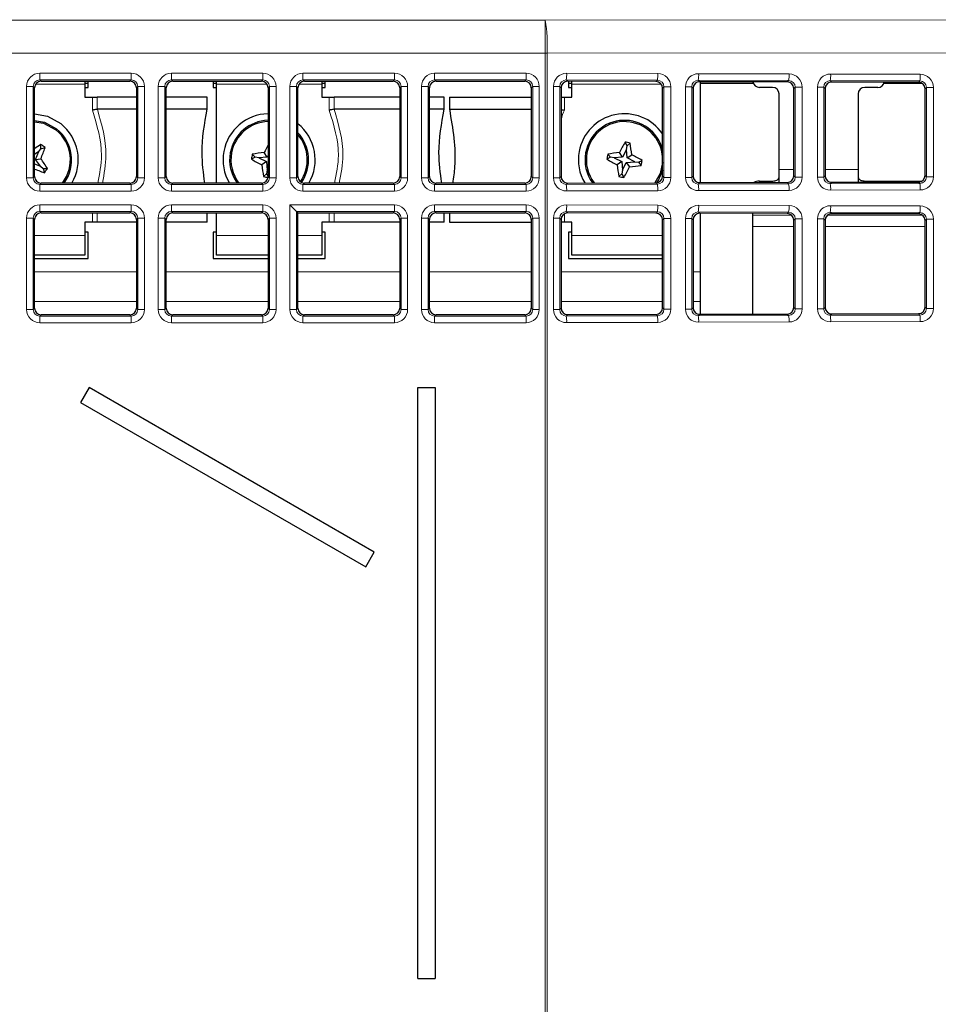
# Model space of a CAD drawing. Header units: millimetres. Extents: x 5 to 418, y 2 to 292.
# Tile 36 of 53: x 107 to 125, y 196 to 215. Entities that reach past the tile are written whole.
import ezdxf

# ---------------------------------------------------------------- set-up
doc = ezdxf.new("R2010")
doc.units = ezdxf.units.MM

msp = doc.modelspace()

# ---------------------------------------------------------------- linework, layer by layer
at = {"color": 7, "linetype": 'Continuous', "lineweight": 18}
for p, q in [((56.821, 214.964), (117.2997, 214.964)), ((117.2997, 214.964), (129.961, 214.976)), ((117.2997, 214.339), (117.2997, 214.964)), ((117.2997, 214.339), (56.821, 214.339)), ((117.2997, 195.484), (117.2997, 214.339)), ((117.3338, 214.339), (117.2997, 214.339)), ((129.9952, 214.3511), (117.3338, 214.339)), ((117.3338, 214.339), (117.3338, 195.484)), ((107.6978, 213.9587), (109.4357, 213.9587)), ((107.6978, 213.8339), (107.6978, 213.9587)), ((109.4357, 213.8339), (109.4357, 213.9587)), ((110.1978, 213.9587), (111.9357, 213.9587)), ((110.1978, 213.8339), (110.1978, 213.9587)), ((111.9357, 213.8339), (111.9357, 213.9587)), ((112.6978, 213.8339), (112.6978, 213.9587)), ((112.6978, 213.9587), (114.4357, 213.9587)), ((114.4357, 213.8339), (114.4357, 213.9587)), ((115.1978, 213.8339), (115.1978, 213.9587)), ((115.1978, 213.9587), (116.9357, 213.9587)), ((116.9357, 213.8339), (116.9357, 213.9587)), ((117.7058, 213.9576), (119.4365, 213.9526)), ((120.2129, 213.9504), (121.9294, 213.9455)), ((122.7201, 213.9432), (124.4222, 213.9383)), ((108.5543, 213.7526), (107.621, 213.7526)), ((109.4357, 213.8339), (107.6978, 213.8339)), ((107.6978, 213.8339), (107.7244, 213.8073)), ((109.4092, 213.8073), (109.4357, 213.8339)), ((111.9357, 213.8339), (110.1978, 213.8339)), ((110.1978, 213.8339), (110.2244, 213.8073)), ((112.0125, 213.7526), (111.0543, 213.7526)), ((111.9092, 213.8073), (111.9357, 213.8339)), ((113.0543, 213.7526), (112.621, 213.7526)), ((114.4357, 213.8339), (112.6978, 213.8339)), ((112.6978, 213.8339), (112.7244, 213.8073)), ((114.4092, 213.8073), (114.4357, 213.8339)), ((116.9357, 213.8339), (115.1978, 213.8339)), ((115.1978, 213.8339), (115.2244, 213.8073)), ((116.9092, 213.8073), (116.9357, 213.8339)), ((119.4297, 213.8278), (117.6989, 213.8327)), ((117.6989, 213.8327), (117.7256, 213.8061)), ((119.5016, 213.7526), (117.8043, 213.7526)), ((119.4032, 213.8013), (119.4297, 213.8278)), ((121.9225, 213.8206), (120.2061, 213.8256)), ((120.2061, 213.8256), (120.2328, 213.7989)), ((121.896, 213.7941), (121.9225, 213.8206)), ((124.4154, 213.8135), (122.7133, 213.8184)), ((122.7133, 213.8184), (122.74, 213.7917)), ((124.3889, 213.787), (124.4154, 213.8135)), ((107.4482, 211.9711), (107.4482, 213.709)), ((107.4482, 213.709), (107.573, 213.709)), ((107.573, 213.709), (107.573, 211.9711)), ((107.5995, 213.6825), (107.573, 213.709)), ((109.5606, 213.709), (109.534, 213.6825)), ((109.5606, 211.9711), (109.5606, 213.709)), ((109.5606, 213.709), (109.6854, 213.709)), ((109.6854, 213.709), (109.6854, 211.9711)), ((109.9482, 211.9711), (109.9482, 213.709)), ((109.9482, 213.709), (110.073, 213.709)), ((110.073, 213.709), (110.073, 211.9711)), ((110.0995, 213.6825), (110.073, 213.709)), ((112.0606, 213.709), (112.034, 213.6825)), ((112.0606, 211.9711), (112.0606, 213.709)), ((112.0606, 213.709), (112.1854, 213.709)), ((112.1854, 213.709), (112.1854, 211.9711)), ((112.4482, 211.9711), (112.4482, 213.709)), ((112.4482, 213.709), (112.573, 213.709)), ((112.573, 213.709), (112.573, 211.9711)), ((112.5995, 213.6825), (112.573, 213.709)), ((114.5606, 213.709), (114.534, 213.6825)), ((114.5606, 213.709), (114.6854, 213.709)), ((114.5606, 211.9711), (114.5606, 213.709)), ((114.6854, 213.709), (114.6854, 211.9711)), ((114.9482, 211.9711), (114.9482, 213.709)), ((114.9482, 213.709), (115.073, 213.709)), ((115.073, 213.709), (115.073, 211.9711)), ((115.0995, 213.6825), (115.073, 213.709)), ((117.0606, 213.709), (117.034, 213.6825)), ((117.0606, 213.709), (117.1854, 213.709)), ((117.0606, 211.9711), (117.0606, 213.709)), ((117.1854, 213.709), (117.1854, 211.9711)), ((117.4554, 211.9715), (117.4554, 213.7086)), ((117.4554, 213.7086), (117.5734, 213.7086)), ((117.5734, 213.7086), (117.5734, 211.9715)), ((117.6004, 213.6816), (117.5734, 213.7086)), ((119.5538, 213.7022), (119.5276, 213.6761)), ((119.5538, 213.7022), (119.6855, 213.7022)), ((119.5538, 211.9779), (119.5538, 213.7022)), ((119.6855, 213.7022), (119.6855, 211.9779)), ((119.9626, 211.9787), (119.9626, 213.7014)), ((119.9626, 213.7014), (120.0806, 213.7014)), ((120.0806, 213.7014), (120.0806, 211.9787)), ((120.1076, 213.6744), (120.0806, 213.7014)), ((122.0467, 213.6951), (122.0205, 213.6689)), ((122.0467, 213.6951), (122.1783, 213.6951)), ((122.0467, 211.985), (122.0467, 213.6951)), ((122.1783, 213.6951), (122.1783, 211.985)), ((122.4698, 211.9859), (122.4698, 213.6943)), ((122.4698, 213.6943), (122.5878, 213.6943)), ((122.5878, 213.6943), (122.5878, 211.9859)), ((122.6148, 213.6672), (122.5878, 213.6943)), ((124.5395, 213.688), (124.5134, 213.6618)), ((124.5395, 213.688), (124.6712, 213.688)), ((124.5395, 211.9922), (124.5395, 213.688)), ((124.6712, 213.688), (124.6712, 211.9922)), ((108.6968, 213.2587), (108.6968, 213.5026)), ((108.7895, 213.5026), (108.7895, 213.2749)), ((113.1968, 213.2587), (113.1968, 213.5026)), ((113.2895, 213.5026), (113.2895, 213.2749)), ((117.6618, 213.5026), (117.6618, 213.2587)), ((121.7418, 212.1283), (122.0205, 212.1283)), ((122.6148, 212.1283), (123.2418, 212.1283)), ((107.4482, 211.9711), (107.573, 211.9711)), ((107.573, 211.9711), (107.5995, 211.9976)), ((109.534, 211.9976), (109.5606, 211.9711)), ((109.5606, 211.9711), (109.6854, 211.9711)), ((109.9482, 211.9711), (110.073, 211.9711)), ((110.073, 211.9711), (110.0995, 211.9976)), ((112.034, 211.9976), (112.0606, 211.9711)), ((112.0606, 211.9711), (112.1854, 211.9711)), ((112.4482, 211.9711), (112.573, 211.9711)), ((112.573, 211.9711), (112.5995, 211.9976)), ((114.534, 211.9976), (114.5606, 211.9711)), ((114.5606, 211.9711), (114.6854, 211.9711)), ((114.9482, 211.9711), (115.073, 211.9711)), ((115.073, 211.9711), (115.0995, 211.9976)), ((117.034, 211.9976), (117.0606, 211.9711)), ((117.0606, 211.9711), (117.1854, 211.9711)), ((117.4554, 211.9715), (117.5734, 211.9715)), ((117.5734, 211.9715), (117.6004, 211.9985)), ((117.7256, 211.874), (117.6989, 211.8474)), ((119.4297, 211.8523), (119.4032, 211.8788)), ((119.5276, 212.004), (119.5538, 211.9779)), ((119.5538, 211.9779), (119.6855, 211.9779)), ((119.9626, 211.9787), (120.0806, 211.9787)), ((120.0806, 211.9787), (120.1076, 212.0057)), ((120.2328, 211.8812), (120.2061, 211.8546)), ((121.3668, 211.9117), (121.3668, 211.8845)), ((121.6168, 211.8852), (121.6168, 211.9117)), ((121.9225, 211.8595), (121.896, 211.886)), ((122.0205, 212.0112), (122.0467, 211.985)), ((122.0467, 211.985), (122.1783, 211.985)), ((122.4698, 211.9859), (122.5878, 211.9859)), ((122.5878, 211.9859), (122.6148, 212.0129)), ((122.74, 211.8884), (122.7133, 211.8617)), ((123.3668, 211.9117), (123.3668, 211.8902)), ((124.4154, 211.8666), (124.3889, 211.8931)), ((124.5134, 212.0183), (124.5395, 211.9922)), ((124.5395, 211.9922), (124.6712, 211.9922)), ((107.7244, 211.8728), (107.6978, 211.8463)), ((107.6978, 211.7214), (107.6978, 211.8463)), ((107.6978, 211.8463), (109.4357, 211.8463)), ((109.4357, 211.7214), (107.6978, 211.7214)), ((109.4357, 211.8463), (109.4092, 211.8728)), ((109.4357, 211.7214), (109.4357, 211.8463)), ((110.2244, 211.8728), (110.1978, 211.8463)), ((110.1978, 211.7214), (110.1978, 211.8463)), ((110.1978, 211.8463), (111.9357, 211.8463)), ((111.9357, 211.7214), (110.1978, 211.7214)), ((111.9357, 211.8463), (111.9092, 211.8728)), ((111.9357, 211.7214), (111.9357, 211.8463)), ((112.7244, 211.8728), (112.6978, 211.8463)), ((112.6978, 211.7214), (112.6978, 211.8463)), ((112.6978, 211.8463), (114.4357, 211.8463)), ((114.4357, 211.7214), (112.6978, 211.7214)), ((114.4357, 211.8463), (114.4092, 211.8728)), ((114.4357, 211.7214), (114.4357, 211.8463)), ((115.2244, 211.8728), (115.1978, 211.8463)), ((115.1978, 211.7214), (115.1978, 211.8463)), ((115.1978, 211.8463), (116.9357, 211.8463)), ((116.9357, 211.7214), (115.1978, 211.7214)), ((116.9357, 211.8463), (116.9092, 211.8728)), ((116.9357, 211.7214), (116.9357, 211.8463)), ((117.6989, 211.8474), (119.4297, 211.8523)), ((119.4365, 211.7275), (117.7058, 211.7225)), ((120.2061, 211.8546), (121.9225, 211.8595)), ((121.9294, 211.7347), (120.2129, 211.7297)), ((122.7133, 211.8617), (124.4154, 211.8666)), ((124.4222, 211.7418), (122.7201, 211.7369)), ((107.6978, 211.4587), (107.6978, 211.3339)), ((107.6978, 211.4587), (109.4357, 211.4587)), ((109.4357, 211.3339), (107.6978, 211.3339)), ((107.6978, 211.3339), (107.7244, 211.3073)), ((109.4092, 211.3073), (109.4357, 211.3339)), ((109.4357, 211.4587), (109.4357, 211.3339)), ((110.1978, 211.4587), (110.1978, 211.3339)), ((110.1978, 211.4587), (111.9357, 211.4587)), ((111.9357, 211.3339), (110.1978, 211.3339)), ((110.1978, 211.3339), (110.2244, 211.3073)), ((111.9092, 211.3073), (111.9357, 211.3339)), ((111.9357, 211.4587), (111.9357, 211.3339)), ((112.4482, 211.4587), (114.4357, 211.4587)), ((112.4482, 209.4711), (112.4482, 211.4587)), ((114.4357, 211.3339), (112.573, 211.3339)), ((112.573, 211.3339), (112.573, 209.4711)), ((114.4092, 211.3073), (114.4357, 211.3339)), ((114.4357, 211.3339), (114.4357, 211.4587)), ((115.1978, 211.3339), (115.1978, 211.4587)), ((115.1978, 211.4587), (116.9357, 211.4587)), ((116.9357, 211.3339), (115.1978, 211.3339)), ((115.1978, 211.3339), (115.2244, 211.3073)), ((116.9092, 211.3073), (116.9357, 211.3339)), ((116.9357, 211.3339), (116.9357, 211.4587)), ((119.4297, 211.3278), (117.6989, 211.3327)), ((117.6989, 211.3327), (117.7256, 211.3061)), ((117.7058, 211.4576), (119.4365, 211.4526)), ((119.4032, 211.3013), (119.4297, 211.3278)), ((121.9225, 211.3206), (120.2061, 211.3256)), ((120.2061, 211.3256), (120.2328, 211.2989)), ((120.2129, 211.4504), (121.9294, 211.4455)), ((121.896, 211.2941), (121.9225, 211.3206)), ((124.4154, 211.3135), (122.7133, 211.3184)), ((122.7133, 211.3184), (122.74, 211.2917)), ((122.7201, 211.4432), (124.4222, 211.4383)), ((124.3889, 211.287), (124.4154, 211.3135)), ((107.4482, 209.4711), (107.4482, 211.209)), ((107.4482, 211.209), (107.573, 211.209)), ((107.573, 211.209), (107.573, 209.4711)), ((107.5995, 211.1825), (107.573, 211.209)), ((108.6968, 211.1276), (108.6968, 211.3073)), ((108.7895, 211.3073), (108.7895, 211.1276)), ((109.5606, 211.209), (109.534, 211.1825)), ((109.5606, 211.209), (109.6854, 211.209)), ((109.5606, 209.4711), (109.5606, 211.209)), ((109.6854, 211.209), (109.6854, 209.4711)), ((109.9482, 211.209), (110.073, 211.209)), ((109.9482, 209.4711), (109.9482, 211.209)), ((110.073, 211.209), (110.073, 209.4711)), ((110.0995, 211.1825), (110.073, 211.209)), ((112.0606, 211.209), (112.034, 211.1825)), ((112.0606, 209.4711), (112.0606, 211.209)), ((112.0606, 211.209), (112.1854, 211.209)), ((112.1854, 211.209), (112.1854, 209.4711)), ((113.1968, 211.1276), (113.1968, 211.3073)), ((113.2895, 211.3073), (113.2895, 211.1276)), ((114.5606, 211.209), (114.534, 211.1825)), ((114.5606, 209.4711), (114.5606, 211.209)), ((114.5606, 211.209), (114.6854, 211.209)), ((114.6854, 211.209), (114.6854, 209.4711)), ((114.9482, 211.209), (115.073, 211.209)), ((114.9482, 209.4711), (114.9482, 211.209)), ((115.073, 211.209), (115.073, 209.4711)), ((115.0995, 211.1825), (115.073, 211.209)), ((117.0606, 211.209), (117.034, 211.1825)), ((117.0606, 211.209), (117.1854, 211.209)), ((117.0606, 209.4711), (117.0606, 211.209)), ((117.1854, 211.209), (117.1854, 209.4711)), ((117.4554, 209.4715), (117.4554, 211.2086)), ((117.4554, 211.2086), (117.5734, 211.2086)), ((117.5734, 211.2086), (117.5734, 209.4715)), ((117.6004, 211.1816), (117.5734, 211.2086)), ((117.6618, 211.2889), (117.6618, 211.1276)), ((119.5538, 211.2022), (119.5276, 211.1761)), ((119.5538, 211.2022), (119.6855, 211.2022)), ((119.5538, 209.4779), (119.5538, 211.2022)), ((119.6855, 211.2022), (119.6855, 209.4779)), ((119.9626, 209.4787), (119.9626, 211.2014)), ((119.9626, 211.2014), (120.0806, 211.2014)), ((120.0806, 211.2014), (120.0806, 209.4787)), ((120.1076, 211.1744), (120.0806, 211.2014)), ((121.2418, 211.2622), (121.9789, 211.2622)), ((122.0467, 211.1951), (122.0205, 211.1689)), ((122.0467, 211.1951), (122.1783, 211.1951)), ((122.0467, 209.485), (122.0467, 211.1951)), ((122.1783, 211.1951), (122.1783, 209.485)), ((122.4698, 209.4859), (122.4698, 211.1943)), ((122.4698, 211.1943), (122.5878, 211.1943)), ((122.5878, 211.1943), (122.5878, 209.4859)), ((122.6148, 211.1672), (122.5878, 211.1943)), ((122.6588, 211.2622), (124.463, 211.2622)), ((124.5395, 211.188), (124.5134, 211.1618)), ((124.5395, 211.188), (124.6712, 211.188)), ((124.5395, 209.4922), (124.5395, 211.188)), ((124.6712, 211.188), (124.6712, 209.4922)), ((121.2418, 211.0457), (122.0205, 211.0457)), ((122.6148, 211.0457), (124.5134, 211.0457)), ((107.5995, 210.8776), (108.5543, 210.8776)), ((111.0543, 210.8776), (112.034, 210.8776)), ((112.5995, 210.8776), (113.0543, 210.8776)), ((117.8043, 210.8776), (119.5276, 210.8776)), ((107.5995, 210.1872), (109.534, 210.1872)), ((110.0995, 210.1872), (112.034, 210.1872)), ((112.5995, 210.1872), (114.534, 210.1872)), ((115.0995, 210.1872), (117.034, 210.1872)), ((117.6004, 210.1872), (119.5276, 210.1872)), ((120.1076, 210.1872), (120.2418, 210.1872)), ((107.4482, 209.4711), (107.573, 209.4711)), ((107.573, 209.4711), (107.5995, 209.4976)), ((107.5995, 209.6207), (109.534, 209.6207)), ((109.534, 209.4976), (109.5606, 209.4711)), ((109.5606, 209.4711), (109.6854, 209.4711)), ((109.9482, 209.4711), (110.073, 209.4711)), ((110.073, 209.4711), (110.0995, 209.4976)), ((110.0995, 209.6207), (112.034, 209.6207)), ((112.034, 209.4976), (112.0606, 209.4711)), ((112.0606, 209.4711), (112.1854, 209.4711)), ((112.4482, 209.4711), (112.573, 209.4711)), ((112.573, 209.4711), (112.5995, 209.4976)), ((112.5995, 209.6207), (114.534, 209.6207)), ((114.534, 209.4976), (114.5606, 209.4711)), ((114.5606, 209.4711), (114.6854, 209.4711)), ((114.9482, 209.4711), (115.073, 209.4711)), ((115.073, 209.4711), (115.0995, 209.4976)), ((115.0995, 209.6207), (117.034, 209.6207)), ((117.034, 209.4976), (117.0606, 209.4711)), ((117.0606, 209.4711), (117.1854, 209.4711)), ((117.4554, 209.4715), (117.5734, 209.4715)), ((117.5734, 209.4715), (117.6004, 209.4985)), ((117.6004, 209.6207), (119.5276, 209.6207)), ((119.5276, 209.504), (119.5538, 209.4779)), ((119.5538, 209.4779), (119.6855, 209.4779)), ((119.9626, 209.4787), (120.0806, 209.4787)), ((120.0806, 209.4787), (120.1076, 209.5057)), ((120.1076, 209.6207), (120.2418, 209.6207)), ((122.0205, 209.5112), (122.0467, 209.485)), ((122.0467, 209.485), (122.1783, 209.485)), ((122.4698, 209.4859), (122.5878, 209.4859)), ((122.5878, 209.4859), (122.6148, 209.5129)), ((124.5134, 209.5183), (124.5395, 209.4922)), ((124.5395, 209.4922), (124.6712, 209.4922)), ((107.7244, 209.3728), (107.6978, 209.3463)), ((107.6978, 209.3463), (107.6978, 209.2214)), ((107.6978, 209.3463), (109.4357, 209.3463)), ((109.4357, 209.3463), (109.4092, 209.3728)), ((109.4357, 209.3463), (109.4357, 209.2214)), ((110.2244, 209.3728), (110.1978, 209.3463)), ((110.1978, 209.3463), (111.9357, 209.3463)), ((110.1978, 209.3463), (110.1978, 209.2214)), ((111.9357, 209.3463), (111.9092, 209.3728)), ((111.9357, 209.3463), (111.9357, 209.2214)), ((112.7244, 209.3728), (112.6978, 209.3463)), ((112.6978, 209.2214), (112.6978, 209.3463)), ((112.6978, 209.3463), (114.4357, 209.3463)), ((114.4357, 209.3463), (114.4092, 209.3728)), ((114.4357, 209.2214), (114.4357, 209.3463)), ((115.2244, 209.3728), (115.1978, 209.3463)), ((115.1978, 209.2214), (115.1978, 209.3463)), ((115.1978, 209.3463), (116.9357, 209.3463)), ((116.9357, 209.3463), (116.9092, 209.3728)), ((116.9357, 209.2214), (116.9357, 209.3463)), ((117.7256, 209.374), (117.6989, 209.3474)), ((117.6989, 209.3474), (119.4297, 209.3523)), ((119.4297, 209.3523), (119.4032, 209.3788)), ((120.2328, 209.3812), (120.2061, 209.3546)), ((120.2061, 209.3546), (121.9225, 209.3595)), ((121.9225, 209.3595), (121.896, 209.386)), ((122.74, 209.3884), (122.7133, 209.3617)), ((122.7133, 209.3617), (124.4154, 209.3666)), ((124.4154, 209.3666), (124.3889, 209.3931)), ((109.4357, 209.2214), (107.6978, 209.2214)), ((111.9357, 209.2214), (110.1978, 209.2214)), ((114.4357, 209.2214), (112.6978, 209.2214)), ((116.9357, 209.2214), (115.1978, 209.2214)), ((119.4365, 209.2275), (117.7058, 209.2225)), ((121.9294, 209.2347), (120.2129, 209.2297)), ((124.4222, 209.2418), (122.7201, 209.2369))]:
    msp.add_line(p, q, dxfattribs=at)
at = {"color": 7, "linetype": 'Continuous', "lineweight": 25}
for p, q in [((107.7244, 213.8073), (109.4092, 213.8073)), ((108.5543, 213.8073), (108.5543, 213.7526)), ((108.6168, 213.7651), (108.5543, 213.7651)), ((108.5543, 213.7526), (108.5543, 213.5026)), ((108.6168, 213.6901), (108.6168, 213.8073)), ((110.2244, 213.8073), (111.9092, 213.8073)), ((110.9918, 213.8073), (110.9918, 213.6901)), ((111.0543, 213.7651), (110.9918, 213.7651)), ((111.0543, 213.7526), (111.0543, 213.8073)), ((111.0543, 211.8728), (111.0543, 213.7526)), ((112.7244, 213.8073), (114.4092, 213.8073)), ((113.0543, 213.8073), (113.0543, 213.7526)), ((113.1168, 213.7651), (113.0543, 213.7651)), ((113.0543, 213.7526), (113.0543, 213.5026)), ((113.1168, 213.6901), (113.1168, 213.8073)), ((115.2244, 213.8073), (116.9092, 213.8073)), ((119.4032, 213.8013), (117.7256, 213.8061)), ((117.7418, 213.806), (117.7418, 213.6901)), ((117.8043, 213.7651), (117.7418, 213.7651)), ((117.8043, 213.7526), (117.8043, 213.8059)), ((117.8043, 213.5026), (117.8043, 213.7526)), ((121.896, 213.7941), (120.2328, 213.7989)), ((120.2418, 213.7989), (120.2418, 211.8812)), ((121.2522, 213.7651), (120.2418, 213.7651)), ((124.3889, 213.787), (122.74, 213.7917)), ((124.4591, 213.7651), (123.7314, 213.7651)), ((107.5995, 211.9976), (107.5995, 213.6825)), ((108.5543, 213.6901), (108.6168, 213.6901)), ((109.534, 213.6825), (109.534, 211.9976)), ((110.0995, 211.9976), (110.0995, 213.6825)), ((110.9918, 213.6901), (111.0543, 213.6901)), ((112.034, 213.6825), (112.034, 211.9976)), ((112.5995, 211.9976), (112.5995, 213.6825)), ((113.0543, 213.6901), (113.1168, 213.6901)), ((114.534, 213.6825), (114.534, 211.9976)), ((115.0995, 211.9976), (115.0995, 213.6825)), ((117.034, 213.6825), (117.034, 211.9976)), ((117.6004, 213.6816), (117.6004, 211.9985)), ((117.7418, 213.6901), (117.8043, 213.6901)), ((119.5276, 212.004), (119.5276, 213.6761)), ((120.1076, 213.6744), (120.1076, 212.0057)), ((121.6168, 213.6901), (121.3668, 213.6901)), ((121.7418, 212.1283), (121.7418, 213.5651)), ((122.0205, 212.0112), (122.0205, 213.6689)), ((122.6148, 213.6672), (122.6148, 212.0129)), ((123.2418, 213.5651), (123.2418, 212.1283)), ((123.6168, 213.6901), (123.3668, 213.6901)), ((124.5134, 212.0183), (124.5134, 213.6618)), ((108.5543, 213.5026), (108.6968, 213.5026)), ((108.6968, 213.5026), (108.7895, 213.5026)), ((109.534, 213.5026), (108.7895, 213.5026)), ((110.8793, 213.5026), (110.0995, 213.5026)), ((110.8793, 213.2751), (110.8793, 213.5026)), ((113.0543, 213.5026), (113.1968, 213.5026)), ((113.1968, 213.5026), (113.2895, 213.5026)), ((114.534, 213.5026), (113.2895, 213.5026)), ((115.3793, 213.5026), (115.0995, 213.5026)), ((115.3793, 213.2751), (115.3793, 213.5026)), ((115.4793, 213.5026), (115.4793, 213.2751)), ((115.4793, 213.5026), (117.034, 213.5026)), ((117.6004, 213.5026), (117.6618, 213.5026)), ((117.6618, 213.5026), (117.8043, 213.5026)), ((108.7895, 213.2749), (108.7919, 213.2751)), ((109.534, 213.2751), (108.7919, 213.2751)), ((110.8793, 213.2751), (110.0995, 213.2751)), ((113.2895, 213.2749), (113.2919, 213.2751)), ((114.534, 213.2751), (113.2919, 213.2751)), ((115.3793, 213.2751), (115.0995, 213.2751)), ((115.4793, 213.2751), (117.034, 213.2751)), ((118.852, 212.5785), (118.8149, 212.6516)), ((118.852, 212.5785), (118.9125, 212.6339)), ((107.6778, 212.4719), (107.5995, 212.4145)), ((107.6152, 212.3223), (107.6778, 212.4719)), ((107.6778, 212.4719), (107.7199, 212.5254)), ((107.7199, 212.5254), (107.7213, 212.6074)), ((107.7199, 212.5254), (107.7993, 212.546)), ((112.0193, 212.3655), (111.9596, 212.4517)), ((118.7693, 212.3655), (118.7096, 212.4517)), ((118.8399, 212.5114), (118.7693, 212.3655)), ((118.8399, 212.5114), (118.852, 212.5785)), ((118.8547, 212.35), (118.8399, 212.5114)), ((107.6152, 212.3223), (107.7194, 212.3347)), ((107.7111, 212.1916), (107.6152, 212.3223)), ((111.7908, 212.3628), (111.7178, 212.3256)), ((111.7908, 212.3628), (111.7355, 212.4232)), ((111.8579, 212.3506), (111.7908, 212.3628)), ((112.0193, 212.3655), (111.8579, 212.3506)), ((111.8579, 212.3506), (112.0039, 212.2801)), ((112.0039, 212.2801), (111.9177, 212.2204)), ((112.0039, 212.2801), (112.0187, 212.1187)), ((112.034, 212.3959), (112.0193, 212.3655)), ((118.5408, 212.3628), (118.4678, 212.3256)), ((118.5408, 212.3628), (118.4855, 212.4232)), ((118.6079, 212.3506), (118.5408, 212.3628)), ((118.7693, 212.3655), (118.6079, 212.3506)), ((118.6079, 212.3506), (118.7539, 212.2801)), ((118.7539, 212.2801), (118.6677, 212.2204)), ((118.7539, 212.2801), (118.7687, 212.1187)), ((118.7687, 212.1187), (118.8392, 212.2646)), ((118.8392, 212.2646), (119.0007, 212.2795)), ((118.8392, 212.2646), (118.899, 212.1784)), ((118.8547, 212.35), (118.9409, 212.4098)), ((119.0007, 212.2795), (118.8547, 212.35)), ((119.0007, 212.2795), (119.0678, 212.2673)), ((119.0678, 212.2673), (119.1408, 212.3045)), ((119.0678, 212.2673), (119.1231, 212.2069)), ((107.5995, 212.2382), (107.7111, 212.1916)), ((107.7111, 212.1916), (107.7647, 212.1494)), ((107.7647, 212.1494), (107.7852, 212.0701)), ((107.7647, 212.1494), (107.8466, 212.148)), ((112.0187, 212.1187), (112.0065, 212.0516)), ((112.0187, 212.1187), (112.034, 212.1504)), ((118.7687, 212.1187), (118.7565, 212.0516)), ((121.7418, 211.8855), (121.7418, 212.1283)), ((123.2418, 212.1283), (123.2418, 211.8898)), ((112.0065, 212.0516), (111.9461, 211.9962)), ((112.0065, 212.0516), (112.034, 211.9976)), ((117.7256, 211.874), (119.4032, 211.8788)), ((118.7565, 212.0516), (118.6961, 211.9962)), ((118.7565, 212.0516), (118.7937, 211.9785)), ((120.2328, 211.8812), (121.896, 211.886)), ((121.3668, 211.9117), (121.6168, 211.9117)), ((122.74, 211.8884), (124.3889, 211.8931)), ((123.3668, 211.9117), (124.454, 211.9117)), ((109.4092, 211.8728), (107.7244, 211.8728)), ((111.9092, 211.8728), (110.2244, 211.8728)), ((114.4092, 211.8728), (112.7244, 211.8728)), ((116.9092, 211.8728), (115.2244, 211.8728)), ((112.4482, 211.4587), (112.573, 211.3339)), ((112.5995, 211.3073), (112.573, 211.3339)), ((107.5995, 209.4976), (107.5995, 211.1825)), ((107.7244, 211.3073), (109.4092, 211.3073)), ((108.5543, 211.1276), (108.5543, 210.8776)), ((108.6968, 211.1276), (108.5543, 211.1276)), ((108.7895, 211.1276), (108.6968, 211.1276)), ((109.534, 211.1276), (108.7895, 211.1276)), ((109.534, 211.1825), (109.534, 209.4976)), ((110.0995, 209.4976), (110.0995, 211.1825)), ((110.8793, 211.1276), (110.0995, 211.1276)), ((110.2244, 211.3073), (111.9092, 211.3073)), ((110.8793, 211.1276), (110.8793, 211.3073)), ((111.0543, 210.8776), (111.0543, 211.3073)), ((112.034, 211.1825), (112.034, 209.4976)), ((112.5995, 209.4976), (112.5995, 211.3073)), ((112.5995, 211.3073), (114.4092, 211.3073)), ((113.0543, 211.1276), (113.0543, 210.8776)), ((113.1968, 211.1276), (113.0543, 211.1276)), ((113.2895, 211.1276), (113.1968, 211.1276)), ((114.534, 211.1276), (113.2895, 211.1276)), ((114.534, 211.1825), (114.534, 209.4976)), ((115.0995, 209.4976), (115.0995, 211.1825)), ((115.3793, 211.1276), (115.0995, 211.1276)), ((115.2244, 211.3073), (116.9092, 211.3073)), ((115.3793, 211.1276), (115.3793, 211.3073)), ((115.4793, 211.3073), (115.4793, 211.1276)), ((115.4793, 211.1276), (117.034, 211.1276)), ((117.034, 211.1825), (117.034, 209.4976)), ((117.6004, 211.1816), (117.6004, 209.4985)), ((117.6618, 211.1276), (117.6004, 211.1276)), ((117.8043, 211.1276), (117.6618, 211.1276)), ((119.4032, 211.3013), (117.7256, 211.3061)), ((117.8043, 210.8776), (117.8043, 211.1276)), ((119.5276, 209.504), (119.5276, 211.1761)), ((120.1076, 211.1744), (120.1076, 209.5057)), ((121.896, 211.2941), (120.2328, 211.2989)), ((120.2418, 211.2989), (120.2418, 210.1872)), ((121.2418, 211.2622), (121.2418, 211.296)), ((121.2418, 211.0457), (121.2418, 211.2622)), ((122.0205, 209.5112), (122.0205, 211.1689)), ((122.6148, 211.1672), (122.6148, 209.5129)), ((124.3889, 211.287), (122.74, 211.2917)), ((124.5134, 209.5183), (124.5134, 211.1618)), ((108.6168, 210.9401), (108.5543, 210.9401)), ((108.6168, 210.4401), (108.6168, 210.9401)), ((111.0543, 210.9401), (110.9918, 210.9401)), ((110.9918, 210.9401), (110.9918, 210.4401)), ((113.1168, 210.9401), (113.0543, 210.9401)), ((113.1168, 210.4401), (113.1168, 210.9401)), ((117.8043, 210.9401), (117.7418, 210.9401)), ((117.7418, 210.9401), (117.7418, 210.4401)), ((121.2418, 209.3841), (121.2418, 211.0457)), ((108.5543, 210.8776), (108.5543, 210.5026)), ((111.0543, 210.5026), (111.0543, 210.8776)), ((113.0543, 210.8776), (113.0543, 210.5026)), ((117.8043, 210.5026), (117.8043, 210.8776)), ((108.5543, 210.5026), (107.5995, 210.5026)), ((107.5995, 210.4401), (108.6168, 210.4401)), ((110.9918, 210.4401), (112.034, 210.4401)), ((112.034, 210.5026), (111.0543, 210.5026)), ((113.0543, 210.5026), (112.5995, 210.5026)), ((112.5995, 210.4401), (113.1168, 210.4401)), ((117.7418, 210.4401), (119.5276, 210.4401)), ((119.5276, 210.5026), (117.8043, 210.5026)), ((120.2418, 210.1872), (120.2418, 209.6207)), ((120.2418, 209.6207), (120.2418, 209.3812)), ((109.4092, 209.3728), (107.7244, 209.3728)), ((111.9092, 209.3728), (110.2244, 209.3728)), ((114.4092, 209.3728), (112.7244, 209.3728)), ((116.9092, 209.3728), (115.2244, 209.3728)), ((117.7256, 209.374), (119.4032, 209.3788)), ((120.2328, 209.3812), (121.896, 209.386)), ((122.74, 209.3884), (124.3889, 209.3931)), ((108.6355, 207.9901), (108.473, 207.7086)), ((114.0514, 204.8632), (108.6355, 207.9901)), ((114.8764, 196.7651), (114.8764, 207.9901)), ((114.8764, 207.9901), (115.2071, 207.9901)), ((115.2071, 207.9901), (115.2071, 196.7651)), ((108.473, 207.7086), (113.8889, 204.5817)), ((113.8889, 204.5817), (114.0514, 204.8632)), ((114.8764, 196.7651), (115.2071, 196.7651))]:
    msp.add_line(p, q, dxfattribs=at)
at = {"color": 7, "linetype": 'Continuous', "lineweight": 25, "flags": 128}
for points in [[(107.5995, 213.1889), (107.8431, 213.141), (108.0956, 213.0025)], [(107.5995, 213.0637), (107.7888, 213.0275), (108.0183, 212.9043)], [(107.5995, 213.0386), (107.7668, 213.0082), (108.0028, 212.8847)], [(119.5276, 212.2663), (119.4818, 212.0569), (119.3833, 211.8788)], [(119.5276, 212.1169), (119.452, 211.937), (119.4148, 211.8794)]]:
    msp.add_lwpolyline(points, dxfattribs=at)
at = {"color": 7, "linetype": 'Continuous', "lineweight": 18}
for centre, radius, start, end in [((114.3295, 214.4883), 3.008, 357.15541, 9.09781), ((117.057, 213.9305), 0.6493, 351.3452, 2.39396), ((118.7878, 213.9255), 0.6493, 351.3452, 2.39396), ((119.5642, 213.9233), 0.6493, 351.3452, 2.39396), ((121.2806, 213.9183), 0.6493, 351.3452, 2.39396), ((122.0714, 213.9161), 0.6493, 351.3452, 2.39396), ((123.7735, 213.9112), 0.6493, 351.3452, 2.39396), ((117.057, 211.7497), 0.6493, 357.60604, 8.6548), ((118.7878, 211.7546), 0.6493, 357.60604, 8.6548), ((119.5642, 211.7569), 0.6493, 357.60604, 8.6548), ((121.2806, 211.7618), 0.6493, 357.60604, 8.6548), ((122.0714, 211.764), 0.6493, 357.60604, 8.6548), ((123.7735, 211.7689), 0.6493, 357.60604, 8.6548), ((117.057, 211.4305), 0.6493, 351.3452, 2.39396), ((118.7878, 211.4255), 0.6493, 351.3452, 2.39396), ((119.5642, 211.4233), 0.6493, 351.3452, 2.39396), ((121.2806, 211.4183), 0.6493, 351.3452, 2.39396), ((122.0714, 211.4161), 0.6493, 351.3452, 2.39396), ((123.7735, 211.4112), 0.6493, 351.3452, 2.39396), ((117.057, 209.2497), 0.6493, 357.60604, 8.6548), ((118.7878, 209.2546), 0.6493, 357.60604, 8.6548), ((119.5642, 209.2569), 0.6493, 357.60604, 8.6548), ((121.2806, 209.2618), 0.6493, 357.60604, 8.6548), ((122.0714, 209.264), 0.6493, 357.60604, 8.6548), ((123.7735, 209.2689), 0.6493, 357.60604, 8.6548)]:
    msp.add_arc(centre, radius, start, end, dxfattribs=at)
at = {"color": 7, "linetype": 'Continuous', "lineweight": 25}
for centre, radius, start, end in [((121.3668, 213.8151), 0.125, 188.77033, 270), ((123.6168, 213.8151), 0.125, 270, 347.89475), ((121.6168, 213.5651), 0.125, 0, 90), ((123.3668, 213.5651), 0.125, 90, 180), ((112.0543, 212.3151), 0.875, 91.32642, 169.72926), ((118.8043, 212.3151), 0.875, 34.23923, 169.72926), ((107.5543, 212.3151), 0.875, 329.64056, 51.78229), ((112.0543, 212.3151), 0.75, 91.54755, 169.72926), ((112.0543, 212.3151), 0.725, 91.60092, 169.72926), ((112.0543, 212.3151), 0.875, 329.64056, 51.45359), ((118.8043, 212.3151), 0.75, 15.3172, 169.72926), ((118.8043, 212.3151), 0.725, 3.85617, 169.72926), ((107.5543, 212.3151), 0.725, 322.41098, 51.78229), ((107.5543, 212.3151), 0.75, 323.8671, 51.78229), ((112.0543, 212.3151), 0.75, 325.07207, 43.36398), ((112.0543, 212.3151), 0.725, 324.9698, 41.2295), ((123.6732, 209.9652), 5.5515, 151.05959, 153.39154), ((117.8345, 206.9633), 5.7721, 79.23702, 80.22149), ((113.4205, 211.823), 5.5515, 6.06698, 8.39892), ((110.726, 207.9995), 5.501, 123.1069, 124.6349), ((102.5677, 214.4036), 5.5515, 338.12001, 340.45195), ((104.1895, 208.0419), 5.7721, 51.29005, 52.27453), ((112.0543, 212.3151), 0.875, 169.72926, 210.35944), ((112.0543, 212.3151), 0.75, 169.72926, 216.1329), ((112.0543, 212.3151), 0.725, 169.72926, 217.58902), ((112.5463, 206.9312), 5.5515, 96.06698, 98.39892), ((116.9627, 209.9448), 5.5961, 151.73221, 153.38628), ((118.8043, 212.3151), 0.875, 169.72926, 210.19679), ((118.8043, 212.3151), 0.75, 169.72926, 215.89006), ((118.8043, 212.3151), 0.725, 169.72926, 217.32417), ((119.2963, 206.9312), 5.5515, 96.06698, 98.39892), ((103.1966, 209.1153), 5.5515, 33.11262, 35.44457), ((117.4061, 211.3453), 5.7721, 169.23702, 170.22149), ((114.4042, 217.1839), 5.5515, 241.05959, 243.39154), ((124.1561, 211.3453), 5.7721, 169.23702, 170.22149), ((121.1542, 217.1839), 5.5515, 241.05959, 243.39154), ((116.4544, 207.4462), 5.5515, 61.05959, 63.39154), ((113.4525, 213.2848), 5.7721, 349.23702, 350.22149), ((109.6428, 217.3016), 5.5515, 248.12001, 250.45195), ((103.2811, 215.6799), 5.7721, 321.29005, 322.27453), ((117.4381, 212.8071), 5.5515, 186.06698, 188.39892), ((124.1881, 212.8071), 5.5515, 186.06698, 188.39892), ((113.9354, 214.6649), 5.5515, 331.05959, 333.39154), ((118.3122, 217.6989), 5.5515, 276.06698, 278.39892), ((113.024, 217.6668), 5.7721, 259.23702, 260.22149), ((119.774, 217.6668), 5.7721, 259.23702, 260.22149), ((121.3598, 211.7292), 0.1827, 87.82161, 121.96835)]:
    msp.add_arc(centre, radius, start, end, dxfattribs=at)
at = {"color": 7, "linetype": 'Continuous', "lineweight": 18}
for centre, major_axis, ratio, start_param, end_param in [((107.6985, 213.7083), (0.1773, -0.1773), 0.9972647, 2.357564, 3.9256213), ((109.4351, 213.7083), (-0.1773, -0.1773), 0.9972647, 2.357564, 3.9256213), ((110.1985, 213.7083), (0.1773, -0.1773), 0.9972647, 2.357564, 3.9256213), ((111.9351, 213.7083), (-0.1773, -0.1773), 0.9972647, 2.357564, 3.9256213), ((112.6985, 213.7083), (0.1773, -0.1773), 0.9972647, 2.357564, 3.9256213), ((114.4351, 213.7083), (-0.1773, -0.1773), 0.9972647, 2.357564, 3.9256213), ((115.1985, 213.7083), (0.1773, -0.1773), 0.9972647, 2.357564, 3.9256213), ((116.9351, 213.7083), (-0.1773, -0.1773), 0.9972647, 2.357564, 3.9256213), ((117.7064, 213.7072), (0.2144, -0.1314), 0.99372, 2.1206309, 3.6886881), ((119.4358, 213.7023), (-0.0052, 0.2503), 0.9971429, 4.6914727, 6.25953), ((120.2136, 213.7), (0.2144, -0.1314), 0.99372, 2.1206309, 3.6886881), ((121.9287, 213.6951), (-0.0052, 0.2503), 0.9971429, 4.6914727, 6.25953), ((122.7208, 213.6929), (0.2144, -0.1314), 0.99372, 2.1206309, 3.6886881), ((124.4215, 213.688), (-0.0052, 0.2503), 0.9971429, 4.6914727, 6.25953), ((107.6985, 213.7083), (-0.0891, 0.0891), 0.9918461, 5.4991567, 7.0672139), ((109.4351, 213.7083), (0.0891, 0.0891), 0.9918461, 5.4991567, 7.0672139), ((110.1985, 213.7083), (-0.0891, 0.0891), 0.9918461, 5.4991567, 7.0672139), ((111.9351, 213.7083), (0.0891, 0.0891), 0.9918461, 5.4991567, 7.0672139), ((112.6985, 213.7083), (-0.0891, 0.0891), 0.9918461, 5.4991567, 7.0672139), ((114.4351, 213.7083), (0.0891, 0.0891), 0.9918461, 5.4991567, 7.0672139), ((115.1985, 213.7083), (-0.0891, 0.0891), 0.9918461, 5.4991567, 7.0672139), ((116.9351, 213.7083), (0.0891, 0.0891), 0.9918461, 5.4991567, 7.0672139), ((117.6996, 213.7072), (0.1053, -0.0707), 0.985095, 2.1611225, 3.7291798), ((119.429, 213.7023), (0.0258, 0.1229), 0.9937922, 4.9176145, 6.4856718), ((120.2068, 213.7), (0.1053, -0.0707), 0.985095, 2.1611225, 3.7291798), ((121.9219, 213.6951), (0.0258, 0.1229), 0.9937922, 4.9176145, 6.4856718), ((122.714, 213.6929), (0.1053, -0.0707), 0.985095, 2.1611225, 3.7291798), ((124.4147, 213.688), (0.0258, 0.1229), 0.9937922, 4.9176145, 6.4856718), ((107.6985, 211.9718), (0.1773, 0.1773), 0.9972647, 2.357564, 3.9256213), ((107.6985, 211.9718), (0.0891, 0.0891), 0.9918461, 2.357564, 3.9256213), ((109.4351, 211.9718), (-0.1773, 0.1773), 0.9972647, 2.357564, 3.9256213), ((109.4351, 211.9718), (-0.0891, 0.0891), 0.9918461, 2.357564, 3.9256213), ((110.1985, 211.9718), (0.1773, 0.1773), 0.9972647, 2.357564, 3.9256213), ((110.1985, 211.9718), (0.0891, 0.0891), 0.9918461, 2.357564, 3.9256213), ((111.9351, 211.9718), (-0.1773, 0.1773), 0.9972647, 2.357564, 3.9256213), ((111.9351, 211.9718), (-0.0891, 0.0891), 0.9918461, 2.357564, 3.9256213), ((112.6985, 211.9718), (0.1773, 0.1773), 0.9972647, 2.357564, 3.9256213), ((112.6985, 211.9718), (0.0891, 0.0891), 0.9918461, 2.357564, 3.9256213), ((114.4351, 211.9718), (-0.1773, 0.1773), 0.9972647, 2.357564, 3.9256213), ((114.4351, 211.9718), (-0.0891, 0.0891), 0.9918461, 2.357564, 3.9256213), ((115.1985, 211.9718), (0.1773, 0.1773), 0.9972647, 2.357564, 3.9256213), ((115.1985, 211.9718), (0.0891, 0.0891), 0.9918461, 2.357564, 3.9256213), ((116.9351, 211.9718), (-0.1773, 0.1773), 0.9972647, 2.357564, 3.9256213), ((116.9351, 211.9718), (-0.0891, 0.0891), 0.9918461, 2.357564, 3.9256213), ((117.7064, 211.9729), (0.2144, 0.1314), 0.99372, 2.5944972, 4.1625544), ((117.6996, 211.9729), (0.1053, 0.0707), 0.985095, 2.5540055, 4.1220628), ((119.429, 211.9778), (-0.0258, 0.1229), 0.9937922, 2.9391062, 4.5071634), ((119.4358, 211.9778), (0.0052, 0.2503), 0.9971429, 3.165248, 4.7333053), ((120.2136, 211.9801), (0.2144, 0.1314), 0.99372, 2.5944972, 4.1625544), ((120.2068, 211.9801), (0.1053, 0.0707), 0.985095, 2.5540055, 4.1220628), ((121.9219, 211.985), (-0.0258, 0.1229), 0.9937922, 2.9391062, 4.5071634), ((121.9287, 211.985), (0.0052, 0.2503), 0.9971429, 3.165248, 4.7333053), ((122.7208, 211.9873), (0.2144, 0.1314), 0.99372, 2.5944972, 4.1625544), ((122.714, 211.9873), (0.1053, 0.0707), 0.985095, 2.5540055, 4.1220628), ((124.4147, 211.9921), (-0.0258, 0.1229), 0.9937922, 2.9391062, 4.5071634), ((124.4215, 211.9921), (0.0052, 0.2503), 0.9971429, 3.165248, 4.7333053), ((107.6985, 211.2083), (0.1773, -0.1773), 0.9972647, 2.357564, 3.9256213), ((107.6985, 211.2083), (-0.0891, 0.0891), 0.9918461, 5.4991567, 7.0672139), ((109.4351, 211.2083), (-0.1773, -0.1773), 0.9972647, 2.357564, 3.9256213), ((109.4351, 211.2083), (0.0891, 0.0891), 0.9918461, 5.4991567, 7.0672139), ((110.1985, 211.2083), (0.1773, -0.1773), 0.9972647, 2.357564, 3.9256213), ((110.1985, 211.2083), (-0.0891, 0.0891), 0.9918461, 5.4991567, 7.0672139), ((111.9351, 211.2083), (-0.1773, -0.1773), 0.9972647, 2.357564, 3.9256213), ((111.9351, 211.2083), (0.0891, 0.0891), 0.9918461, 5.4991567, 7.0672139), ((114.4351, 211.2083), (-0.1773, -0.1773), 0.9972647, 2.357564, 3.9256213), ((114.4351, 211.2083), (0.0891, 0.0891), 0.9918461, 5.4991567, 7.0672139), ((115.1985, 211.2083), (0.1773, -0.1773), 0.9972647, 2.357564, 3.9256213), ((115.1985, 211.2083), (-0.0891, 0.0891), 0.9918461, 5.4991567, 7.0672139), ((116.9351, 211.2083), (-0.1773, -0.1773), 0.9972647, 2.357564, 3.9256213), ((116.9351, 211.2083), (0.0891, 0.0891), 0.9918461, 5.4991567, 7.0672139), ((117.7064, 211.2072), (0.2144, -0.1314), 0.99372, 2.1206309, 3.6886881), ((117.6996, 211.2072), (0.1053, -0.0707), 0.985095, 2.1611225, 3.7291798), ((119.429, 211.2023), (0.0258, 0.1229), 0.9937922, 4.9176145, 6.4856718), ((119.4358, 211.2023), (-0.0052, 0.2503), 0.9971429, 4.6914727, 6.25953), ((120.2136, 211.2), (0.2144, -0.1314), 0.99372, 2.1206309, 3.6886881), ((120.2068, 211.2), (0.1053, -0.0707), 0.985095, 2.1611225, 3.7291798), ((121.9219, 211.1951), (0.0258, 0.1229), 0.9937922, 4.9176145, 6.4856718), ((121.9287, 211.1951), (-0.0052, 0.2503), 0.9971429, 4.6914727, 6.25953), ((122.7208, 211.1929), (0.2144, -0.1314), 0.99372, 2.1206309, 3.6886881), ((122.714, 211.1929), (0.1053, -0.0707), 0.985095, 2.1611225, 3.7291798), ((124.4147, 211.188), (0.0258, 0.1229), 0.9937922, 4.9176145, 6.4856718), ((124.4215, 211.188), (-0.0052, 0.2503), 0.9971429, 4.6914727, 6.25953), ((107.6985, 209.4718), (0.1773, 0.1773), 0.9972647, 2.357564, 3.9256213), ((107.6985, 209.4718), (0.0891, 0.0891), 0.9918461, 2.357564, 3.9256213), ((109.4351, 209.4718), (-0.0891, 0.0891), 0.9918461, 2.357564, 3.9256213), ((109.4351, 209.4718), (-0.1773, 0.1773), 0.9972647, 2.357564, 3.9256213), ((110.1985, 209.4718), (0.1773, 0.1773), 0.9972647, 2.357564, 3.9256213), ((110.1985, 209.4718), (0.0891, 0.0891), 0.9918461, 2.357564, 3.9256213), ((111.9351, 209.4718), (-0.1773, 0.1773), 0.9972647, 2.357564, 3.9256213), ((111.9351, 209.4718), (-0.0891, 0.0891), 0.9918461, 2.357564, 3.9256213), ((112.6985, 209.4718), (0.1773, 0.1773), 0.9972647, 2.357564, 3.9256213), ((112.6985, 209.4718), (0.0891, 0.0891), 0.9918461, 2.357564, 3.9256213), ((114.4351, 209.4718), (-0.1773, 0.1773), 0.9972647, 2.357564, 3.9256213), ((114.4351, 209.4718), (-0.0891, 0.0891), 0.9918461, 2.357564, 3.9256213), ((115.1985, 209.4718), (0.1773, 0.1773), 0.9972647, 2.357564, 3.9256213), ((115.1985, 209.4718), (0.0891, 0.0891), 0.9918461, 2.357564, 3.9256213), ((116.9351, 209.4718), (-0.1773, 0.1773), 0.9972647, 2.357564, 3.9256213), ((116.9351, 209.4718), (-0.0891, 0.0891), 0.9918461, 2.357564, 3.9256213), ((117.7064, 209.4729), (0.2144, 0.1314), 0.99372, 2.5944972, 4.1625544), ((117.6996, 209.4729), (0.1053, 0.0707), 0.985095, 2.5540055, 4.1220628), ((119.429, 209.4778), (-0.0258, 0.1229), 0.9937922, 2.9391062, 4.5071634), ((119.4358, 209.4778), (0.0052, 0.2503), 0.9971429, 3.165248, 4.7333053), ((120.2136, 209.4801), (0.2144, 0.1314), 0.99372, 2.5944972, 4.1625544), ((120.2068, 209.4801), (0.1053, 0.0707), 0.985095, 2.5540055, 4.1220628), ((121.9219, 209.485), (-0.0258, 0.1229), 0.9937922, 2.9391062, 4.5071634), ((121.9287, 209.485), (0.0052, 0.2503), 0.9971429, 3.165248, 4.7333053), ((122.7208, 209.4873), (0.2144, 0.1314), 0.99372, 2.5944972, 4.1625544), ((122.714, 209.4873), (0.1053, 0.0707), 0.985095, 2.5540055, 4.1220628), ((124.4147, 209.4921), (-0.0258, 0.1229), 0.9937922, 2.9391062, 4.5071634), ((124.4215, 209.4921), (0.0052, 0.2503), 0.9971429, 3.165248, 4.7333053)]:
    msp.add_ellipse(centre, major_axis=major_axis, ratio=ratio, start_param=start_param, end_param=end_param, dxfattribs=at)
at = {"color": 7, "linetype": 'Continuous', "lineweight": 25}
for centre, major_axis, ratio, start_param, end_param in [((107.7247, 213.6821), (0.0886, -0.0886), 0.9972647, 2.357564, 3.9256213), ((109.4089, 213.6821), (-0.0886, -0.0886), 0.9972647, 2.357564, 3.9256213), ((110.2247, 213.6821), (0.0886, -0.0886), 0.9972647, 2.357564, 3.9256213), ((111.9089, 213.6821), (-0.0886, -0.0886), 0.9972647, 2.357564, 3.9256213), ((112.7247, 213.6821), (0.0886, -0.0886), 0.9972647, 2.357564, 3.9256213), ((114.4089, 213.6821), (-0.0886, -0.0886), 0.9972647, 2.357564, 3.9256213), ((115.2247, 213.6821), (0.0886, -0.0886), 0.9972647, 2.357564, 3.9256213), ((116.9089, 213.6821), (-0.0886, -0.0886), 0.9972647, 2.357564, 3.9256213), ((117.7259, 213.6809), (0.1072, -0.0657), 0.99372, 2.1206309, 3.6886881), ((119.4028, 213.6761), (-0.0026, 0.1251), 0.9971429, 4.6914727, 6.25953), ((120.2331, 213.6737), (0.1072, -0.0657), 0.99372, 2.1206309, 3.6886881), ((121.8957, 213.669), (-0.0026, 0.1251), 0.9971429, 4.6914727, 6.25953), ((122.7403, 213.6665), (0.1072, -0.0657), 0.99372, 2.1206309, 3.6886881), ((124.3885, 213.6618), (-0.0026, 0.1251), 0.9971429, 4.6914727, 6.25953), ((107.7247, 211.998), (0.0886, 0.0886), 0.9972647, 2.357564, 3.9256213), ((109.4089, 211.998), (-0.0886, 0.0886), 0.9972647, 2.357564, 3.9256213), ((110.2247, 211.998), (0.0886, 0.0886), 0.9972647, 2.357564, 3.9256213), ((111.9089, 211.998), (-0.0886, 0.0886), 0.9972647, 2.357564, 3.9256213), ((112.7247, 211.998), (0.0886, 0.0886), 0.9972647, 2.357564, 3.9256213), ((114.4089, 211.998), (-0.0886, 0.0886), 0.9972647, 2.357564, 3.9256213), ((115.2247, 211.998), (0.0886, 0.0886), 0.9972647, 2.357564, 3.9256213), ((116.9089, 211.998), (-0.0886, 0.0886), 0.9972647, 2.357564, 3.9256213), ((117.7259, 211.9992), (0.1072, 0.0657), 0.99372, 2.5944972, 4.1625544), ((119.4028, 212.004), (0.0026, 0.1251), 0.9971429, 3.165248, 4.7333053), ((120.2331, 212.0064), (0.1072, 0.0657), 0.99372, 2.5944972, 4.1625544), ((121.8957, 212.0112), (0.0026, 0.1251), 0.9971429, 3.165248, 4.7333053), ((122.7403, 212.0136), (0.1072, 0.0657), 0.99372, 2.5944972, 4.1625544), ((124.3885, 212.0183), (0.0026, 0.1251), 0.9971429, 3.165248, 4.7333053), ((107.7247, 211.1821), (0.0886, -0.0886), 0.9972647, 2.357564, 3.9256213), ((109.4089, 211.1821), (-0.0886, -0.0886), 0.9972647, 2.357564, 3.9256213), ((110.2247, 211.1821), (0.0886, -0.0886), 0.9972647, 2.357564, 3.9256213), ((111.9089, 211.1821), (-0.0886, -0.0886), 0.9972647, 2.357564, 3.9256213), ((114.4089, 211.1821), (-0.0886, -0.0886), 0.9972647, 2.357564, 3.9256213), ((115.2247, 211.1821), (0.0886, -0.0886), 0.9972647, 2.357564, 3.9256213), ((116.9089, 211.1821), (-0.0886, -0.0886), 0.9972647, 2.357564, 3.9256213), ((117.7259, 211.1809), (0.1072, -0.0657), 0.99372, 2.1206309, 3.6886881), ((119.4028, 211.1761), (-0.0026, 0.1251), 0.9971429, 4.6914727, 6.25953), ((120.2331, 211.1737), (0.1072, -0.0657), 0.99372, 2.1206309, 3.6886881), ((121.8957, 211.169), (-0.0026, 0.1251), 0.9971429, 4.6914727, 6.25953), ((122.7403, 211.1665), (0.1072, -0.0657), 0.99372, 2.1206309, 3.6886881), ((124.3885, 211.1618), (-0.0026, 0.1251), 0.9971429, 4.6914727, 6.25953), ((107.7247, 209.498), (0.0886, 0.0886), 0.9972647, 2.357564, 3.9256213), ((109.4089, 209.498), (-0.0886, 0.0886), 0.9972647, 2.357564, 3.9256213), ((110.2247, 209.498), (0.0886, 0.0886), 0.9972647, 2.357564, 3.9256213), ((111.9089, 209.498), (-0.0886, 0.0886), 0.9972647, 2.357564, 3.9256213), ((112.7247, 209.498), (0.0886, 0.0886), 0.9972647, 2.357564, 3.9256213), ((114.4089, 209.498), (-0.0886, 0.0886), 0.9972647, 2.357564, 3.9256213), ((115.2247, 209.498), (0.0886, 0.0886), 0.9972647, 2.357564, 3.9256213), ((116.9089, 209.498), (-0.0886, 0.0886), 0.9972647, 2.357564, 3.9256213), ((117.7259, 209.4992), (0.1072, 0.0657), 0.99372, 2.5944972, 4.1625544), ((119.4028, 209.504), (0.0026, 0.1251), 0.9971429, 3.165248, 4.7333053), ((120.2331, 209.5064), (0.1072, 0.0657), 0.99372, 2.5944972, 4.1625544), ((121.8957, 209.5112), (0.0026, 0.1251), 0.9971429, 3.165248, 4.7333053), ((122.7403, 209.5136), (0.1072, 0.0657), 0.99372, 2.5944972, 4.1625544), ((124.3885, 209.5183), (0.0026, 0.1251), 0.9971429, 3.165248, 4.7333053)]:
    msp.add_ellipse(centre, major_axis=major_axis, ratio=ratio, start_param=start_param, end_param=end_param, dxfattribs=at)
for points, knots in [([(108.7895, 213.2749), (108.779, 213.2731), (108.758, 213.2694), (108.7245, 213.2636), (108.704, 213.26), (108.6974, 213.2588), (108.6968, 213.2587)], [0, 0, 0, 0, 0.4046631, 0.8091656, 0.9818463, 1, 1, 1, 1]), ([(110.8327, 211.8728), (110.8073, 212.0649), (110.7452, 212.534), (110.8295, 212.9999), (110.8793, 213.2751)], [0, 0, 0, 0, 0.40939425, 1, 1, 1, 1]), ([(113.2895, 213.2749), (113.279, 213.2731), (113.258, 213.2694), (113.2245, 213.2636), (113.204, 213.26), (113.1974, 213.2588), (113.1968, 213.2587)], [0, 0, 0, 0, 0.4046631, 0.8091656, 0.9818463, 1, 1, 1, 1]), ([(115.3327, 211.8728), (115.3073, 212.0649), (115.2452, 212.534), (115.3295, 212.9999), (115.3793, 213.2751)], [0, 0, 0, 0, 0.4093943, 1, 1, 1, 1]), ([(115.4793, 213.2751), (115.5416, 212.91), (115.6216, 212.4412), (115.5555, 211.9757), (115.5409, 211.8728)], [0, 0, 0, 0, 0.77897457, 1, 1, 1, 1]), ([(117.6004, 213.2695), (117.601, 213.2694), (117.6126, 213.2673), (117.6342, 213.2636), (117.6545, 213.26), (117.6612, 213.2588), (117.6618, 213.2587)], [0, 0, 0, 0, 0.0349916, 0.6888114, 0.9706081, 1, 1, 1, 1]), ([(121.6168, 211.9117), (121.6308, 211.9124), (121.6589, 211.9138), (121.6961, 211.9252), (121.7237, 211.9448), (121.7394, 211.9716), (121.741, 211.9931), (121.7418, 212.0033)], [0, 0, 0, 0, 0.20831962, 0.416696, 0.62278761, 0.82050183, 1, 1, 1, 1]), ([(123.2418, 212.0033), (123.2428, 211.9915), (123.2448, 211.968), (123.2633, 211.9413), (123.292, 211.9234), (123.3276, 211.9135), (123.3539, 211.9123), (123.3668, 211.9117)], [0, 0, 0, 0, 0.2068559, 0.4143789, 0.6096791, 0.8082842, 1, 1, 1, 1])]:
    msp.add_open_spline(points, degree=3, knots=knots, dxfattribs=at)
at = {"color": 7, "linetype": 'Continuous', "lineweight": 18}
for points, knots in [([(108.7985, 211.8728), (108.8337, 212.0488), (108.9268, 212.5148), (108.785, 212.9733), (108.6968, 213.2587)], [0, 0, 0, 0, 0.377619, 1, 1, 1, 1]), ([(108.7919, 213.2751), (108.8754, 212.9851), (109.0091, 212.5206), (108.9209, 212.0497), (108.8877, 211.8728)], [0, 0, 0, 0, 0.6243671, 1, 1, 1, 1]), ([(113.2985, 211.8728), (113.3337, 212.0488), (113.4268, 212.5148), (113.285, 212.9733), (113.1968, 213.2587)], [0, 0, 0, 0, 0.377619, 1, 1, 1, 1]), ([(113.2919, 213.2751), (113.3754, 212.9851), (113.5091, 212.5206), (113.4209, 212.0497), (113.3877, 211.8728)], [0, 0, 0, 0, 0.62436709, 1, 1, 1, 1]), ([(117.6618, 213.2587), (117.6386, 213.2033), (117.6105, 213.1363), (117.6019, 213.0648), (117.6004, 213.0524)], [0, 0, 0, 0, 0.8276283, 1, 1, 1, 1])]:
    msp.add_open_spline(points, degree=3, knots=knots, dxfattribs=at)

doc.saveas('drawing.dxf')
